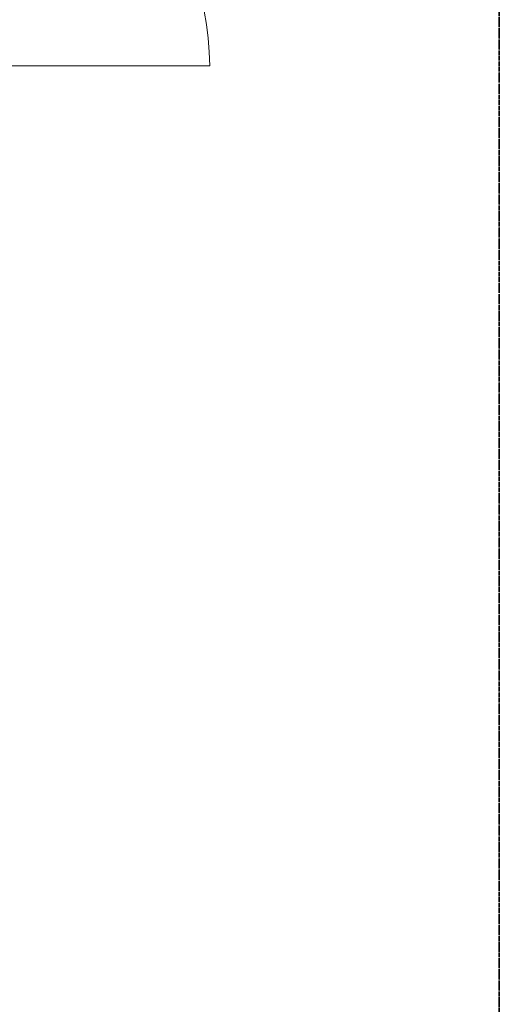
# Model space of a CAD drawing. Header units: millimetres. Extents: x -3388 to 301539, y -5590 to 54660.
# Tile 147 of 216: x 72720 to 73722, y 20800 to 22855. Entities that reach past the tile are written whole.
import ezdxf

# ---------------------------------------------------------------- set-up
doc = ezdxf.new("R2010")
doc.units = ezdxf.units.MM
doc.linetypes.add('doorsnede', pattern=[23, 10, -1, 0, -1, 10, -1])
for name, color, linetype, lineweight in [('A-DOOR', 31, 'Continuous', 9), ('A-DOOR-FRAM', 31, 'Continuous', 13), ('G-ANNO-SYMB', 111, 'Continuous', 50)]:
    doc.layers.add(name, color=color, linetype=linetype, lineweight=lineweight)

# ---------------------------------------------------------------- blocks, each defined once
blk = doc.blocks.new('32_binnendeur_dubbel - 32_50_dm1100_B00_nzs_dB00_dicht-4847928-4e verdieping - bouwdeel 3_ 4_ 5')
at = {"layer": 'A-DOOR'}
for p, q in [((-669, 50), (-669, 617)), ((465, 50), (465, 617))]:
    blk.add_line(p, q, dxfattribs=at)
at = {"layer": 'A-DOOR', "lineweight": 13}
for p, q in [((455.3, 50), (465, 50)), ((465, 50), (465, 10)), ((465, 10), (455.3, 10))]:
    blk.add_line(p, q, dxfattribs=at)
at = {"layer": 'A-DOOR'}
for centre, start, end in [((-669, 50), 0, 90), ((465, 50), 90, 180)]:
    blk.add_arc(centre, 567, start, end, dxfattribs=at)
at = {"layer": 'A-DOOR-FRAM'}
for p, q in [((465, 58), (465, 50)), ((491.3, 58), (465, 58)), ((455.3, -58), (491.3, -58))]:
    blk.add_line(p, q, dxfattribs=at)

msp = doc.modelspace()

# ---------------------------------------------------------------- linework, layer by layer
at = {"layer": 'G-ANNO-SYMB', "linetype": 'doorsnede', "lineweight": 35}
msp.add_line((73721.7265, -4593.1286), (73721.7265, 36647.4226), dxfattribs=at)

# ---------------------------------------------------------------- block references
at = {"layer": 'A-DOOR', "rotation": 270}
msp.add_blockref('32_binnendeur_dubbel - 32_50_dm1100_B00_nzs_dB00_dicht-4847928-4e verdieping - bouwdeel 3_ 4_ 5', (72500, 23223.3146), dxfattribs=at)

doc.saveas('drawing.dxf')
